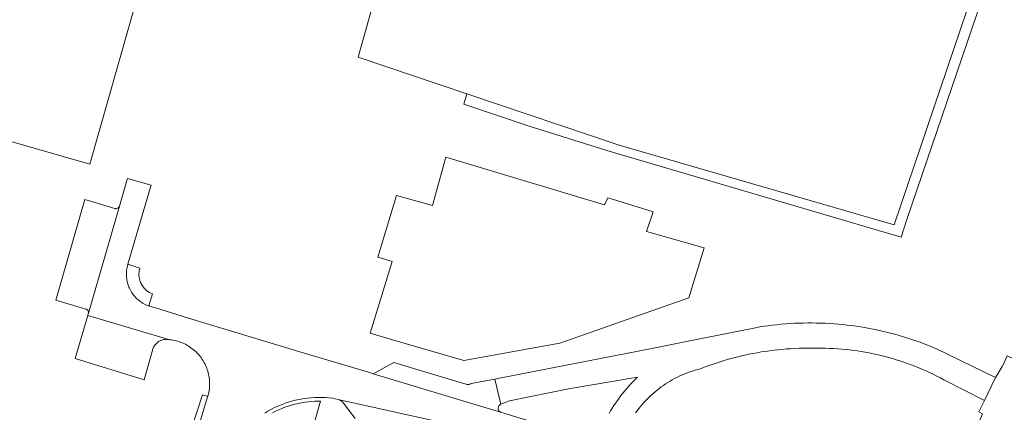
# Model space of a CAD drawing. Extents: x 152825 to 164088, y 457113 to 463005.
# Tile 95 of 256: x 156684 to 156814, y 459841 to 459893. Entities that reach past the tile are written whole.
import ezdxf

# ---------------------------------------------------------------- set-up
doc = ezdxf.new("R2010")
doc.units = 0
doc.header["$LTSCALE"] = 0.5
for name, color, linetype, lineweight in [('B-PV-VH-GESLOTENVERHARDING_ASFALT-GV', 251, 'CONTINUOUS', 18), ('B-PV-VH-GESLOTENVERHARDING_KUNSTSTOF-GV', 251, 'CONTINUOUS', 18), ('B-PV-VH-ONVERHARD_ZAND-GV', 251, 'CONTINUOUS', 18), ('B-PV-VH-OPENVERHARDING_BETONSTRAATSTEEN-GV', 251, 'CONTINUOUS', 18)]:
    doc.layers.add(name, color=color, linetype=linetype, lineweight=lineweight)

msp = doc.modelspace()

# ---------------------------------------------------------------- linework, layer by layer
at = {"layer": 'B-PV-VH-GESLOTENVERHARDING_ASFALT-GV', "flags": 128}
for points in [[(156751.148, 459840.113), (156747.553, 459841.212), (156730.665, 459846.319), (156730.053, 459846.504), (156721.388, 459849.103), (156716.151, 459850.683), (156706.195, 459853.7), (156702.38, 459854.874), (156702.303, 459854.898), (156701.139, 459855.223), (156700.959, 459855.282), (156700.925, 459855.295), (156700.782, 459855.348), (156700.607, 459855.421), (156700.436, 459855.502), (156700.269, 459855.59), (156700.105, 459855.685), (156699.946, 459855.787), (156699.791, 459855.896), (156699.64, 459856.011), (156699.495, 459856.132), (156699.355, 459856.259), (156699.22, 459856.392), (156699.091, 459856.531), (156698.968, 459856.675), (156698.852, 459856.824), (156698.742, 459856.977), (156698.638, 459857.136), (156698.541, 459857.298), (156698.451, 459857.465), (156698.368, 459857.635), (156698.293, 459857.809), (156698.224, 459857.985), (156698.164, 459858.164), (156698.111, 459858.346), (156698.065, 459858.53), (156698.028, 459858.715), (156697.998, 459858.902), (156697.977, 459859.09), (156697.963, 459859.279), (156697.957, 459859.468), (156697.959, 459859.657), (156697.97, 459859.846), (156697.988, 459860.035), (156698.014, 459860.222), (156698.048, 459860.408), (156698.09, 459860.593), (156698.14, 459860.776), (156698.161, 459860.845), (156701.158, 459871.063), (156701.233, 459871.306), (156698.108, 459872.183), (156698.029, 459871.925), (156697.039, 459868.524), (156692.931, 459854.332), (156692.916, 459854.28), (156692.841, 459854.026), (156703.715, 459850.816), (156703.93, 459850.79), (156704.144, 459850.757), (156704.357, 459850.715), (156704.568, 459850.666), (156704.777, 459850.609), (156704.984, 459850.545), (156705.188, 459850.472), (156705.389, 459850.392), (156705.587, 459850.305), (156705.782, 459850.211), (156705.974, 459850.109), (156706.161, 459850.001), (156706.345, 459849.885), (156706.523, 459849.764), (156706.698, 459849.635), (156706.867, 459849.5), (156707.032, 459849.359), (156707.191, 459849.212), (156707.344, 459849.059), (156707.492, 459848.9), (156707.634, 459848.737), (156707.769, 459848.568), (156707.899, 459848.394), (156708.022, 459848.216), (156708.138, 459848.033), (156708.247, 459847.846), (156708.35, 459847.655), (156708.445, 459847.46), (156708.533, 459847.262), (156708.613, 459847.061), (156708.687, 459846.857), (156708.752, 459846.651), (156708.81, 459846.442), (156708.86, 459846.231), (156708.902, 459846.019), (156708.937, 459845.805), (156708.964, 459845.59), (156708.982, 459845.374), (156708.993, 459845.158), (156708.995, 459844.941), (156708.99, 459844.725), (156708.977, 459844.508), (156708.955, 459844.293), (156708.926, 459844.078), (156708.889, 459843.865), (156708.844, 459843.653), (156708.808, 459843.508), (156708.774, 459843.404), (156708.742, 459843.315), (156708.719, 459843.254), (156707.456, 459839.091)], [(156765.448, 459841.134), (156765.653, 459841.414), (156765.864, 459841.688), (156766.082, 459841.958), (156766.306, 459842.223), (156766.536, 459842.483), (156766.772, 459842.737), (156767.014, 459842.985), (156767.261, 459843.229), (156767.514, 459843.466), (156767.772, 459843.697), (156768.036, 459843.922), (156768.304, 459844.142), (156768.578, 459844.354), (156768.857, 459844.561), (156769.14, 459844.761), (156769.428, 459844.955), (156769.72, 459845.141), (156770.016, 459845.321), (156770.317, 459845.495), (156770.621, 459845.661), (156770.929, 459845.82), (156771.241, 459845.972), (156771.556, 459846.117), (156771.874, 459846.254), (156772.196, 459846.384), (156772.52, 459846.507), (156772.847, 459846.622), (156773.177, 459846.729), (156773.509, 459846.829), (156773.843, 459846.921), (156774.042, 459846.972), (156774.563, 459847.174), (156775.087, 459847.368), (156775.614, 459847.555), (156776.144, 459847.734), (156776.676, 459847.905), (156777.21, 459848.069), (156777.747, 459848.225), (156778.286, 459848.374), (156778.827, 459848.515), (156779.37, 459848.648), (156779.914, 459848.773), (156780.461, 459848.89), (156781.009, 459849), (156781.559, 459849.102), (156782.11, 459849.196), (156782.662, 459849.282), (156783.215, 459849.36), (156783.77, 459849.43), (156784.326, 459849.492), (156784.882, 459849.546), (156785.439, 459849.593), (156785.997, 459849.631), (156786.555, 459849.661), (156787.113, 459849.684), (156787.672, 459849.698), (156788.231, 459849.704), (156788.79, 459849.703), (156789.057, 459849.699), (156789.585, 459849.705), (156790.113, 459849.704), (156790.641, 459849.694), (156791.169, 459849.677), (156791.697, 459849.651), (156792.224, 459849.618), (156792.75, 459849.576), (156793.276, 459849.527), (156793.801, 459849.469), (156794.325, 459849.404), (156794.848, 459849.331), (156795.37, 459849.25), (156795.891, 459849.161), (156796.41, 459849.063), (156796.927, 459848.959), (156797.444, 459848.846), (156797.958, 459848.725), (156798.47, 459848.597), (156798.98, 459848.461), (156799.489, 459848.318), (156799.995, 459848.166), (156800.498, 459848.007), (156800.999, 459847.841), (156801.498, 459847.666), (156801.994, 459847.485), (156802.487, 459847.295), (156802.977, 459847.099), (156803.464, 459846.895), (156803.948, 459846.683), (156804.429, 459846.464), (156804.906, 459846.238), (156805.38, 459846.005), (156805.85, 459845.765), (156806.317, 459845.517), (156806.476, 459845.431), (156811.696, 459842.762), (156811.699, 459842.769), (156813.172, 459845.819), (156805.34, 459849.627), (156804.801, 459849.852), (156804.258, 459850.071), (156803.713, 459850.281), (156803.165, 459850.484), (156802.614, 459850.68), (156802.061, 459850.868), (156801.505, 459851.049), (156800.946, 459851.221), (156800.386, 459851.387), (156799.823, 459851.544), (156799.258, 459851.694), (156798.691, 459851.836), (156798.122, 459851.97), (156797.551, 459852.097), (156796.979, 459852.215), (156796.405, 459852.326), (156795.83, 459852.429), (156795.253, 459852.524), (156794.675, 459852.611), (156794.096, 459852.69), (156793.516, 459852.762), (156792.935, 459852.825), (156792.353, 459852.881), (156791.77, 459852.928), (156791.187, 459852.967), (156790.603, 459852.999), (156790.019, 459853.022), (156789.435, 459853.038), (156788.85, 459853.045), (156788.266, 459853.045), (156787.681, 459853.036), (156787.097, 459853.02), (156786.513, 459852.995), (156785.93, 459852.963), (156785.347, 459852.922), (156784.764, 459852.874), (156784.182, 459852.817), (156783.601, 459852.753), (156783.021, 459852.681), (156782.442, 459852.6), (156781.914, 459852.52), (156781.696, 459852.49), (156781.337, 459852.405), (156773.512, 459850.86), (156767.616, 459849.668), (156747.431, 459845.715), (156746.809, 459845.603), (156747.576, 459842.27), (156748.742, 459842.732), (156756.549, 459844.294), (156765.707, 459845.852), (156765.413, 459845.567), (156765.125, 459845.277), (156764.842, 459844.981), (156764.565, 459844.679), (156764.294, 459844.372), (156764.029, 459844.06), (156763.771, 459843.743), (156763.518, 459843.42), (156763.272, 459843.093), (156763.033, 459842.762), (156762.799, 459842.425), (156762.573, 459842.084), (156762.353, 459841.739), (156762.14, 459841.389), (156761.934, 459841.036)], [(156716.289, 459841.105), (156716.691, 459841.346), (156717.101, 459841.573), (156717.518, 459841.786), (156717.942, 459841.985), (156718.373, 459842.169), (156718.81, 459842.338), (156719.252, 459842.492), (156719.699, 459842.631), (156720.151, 459842.755), (156720.607, 459842.863), (156721.066, 459842.955), (156721.528, 459843.032), (156721.993, 459843.093), (156722.459, 459843.138), (156722.927, 459843.168), (156723.395, 459843.181), (156723.863, 459843.178), (156724.332, 459843.159), (156724.799, 459843.124), (156725.264, 459843.073), (156725.47, 459843.046), (156726.208, 459842.839), (156739.216, 459839.978)]]:
    msp.add_lwpolyline(points, dxfattribs=at)
msp.add_lwpolyline([(156747.576, 459842.27), (156746.809, 459845.603), (156743.662, 459845.018), (156743.59, 459844.979), (156743.515, 459844.947), (156743.437, 459844.922), (156743.357, 459844.905), (156743.276, 459844.896), (156743.194, 459844.895), (156743.113, 459844.902), (156743.032, 459844.917), (156742.954, 459844.94), (156742.94, 459844.945), (156733.391, 459847.786), (156730.665, 459846.319), (156747.553, 459841.212), (156747.494, 459841.247), (156747.439, 459841.288), (156747.39, 459841.336), (156747.347, 459841.389), (156747.309, 459841.447), (156747.279, 459841.508), (156747.257, 459841.573), (156747.242, 459841.64), (156747.234, 459841.708), (156747.235, 459841.777), (156747.244, 459841.845), (156747.261, 459841.912), (156747.285, 459841.976), (156747.317, 459842.037), (156747.355, 459842.093), (156747.4, 459842.145), (156747.451, 459842.192), (156747.506, 459842.232), (156747.566, 459842.265)], close=True, dxfattribs=at)
at = {"layer": 'B-PV-VH-GESLOTENVERHARDING_KUNSTSTOF-GV', "flags": 128}
for points in [[(156722.495, 459977.479), (156654.018, 459997.081), (156642.346, 459956.442), (156642.22, 459955.912), (156642.196, 459955.918), (156635.939, 459934.134), (156635.985, 459934.121), (156635.126, 459931.21), (156635.102, 459931.217), (156624.363, 459893.828), (156693.094, 459874.089)], [(156766.786, 459992.138), (156761.155, 459993.52), (156743.052, 459939.5), (156728.68, 459888.273), (156743.084, 459883.415), (156763.278, 459876.605), (156799.732, 459866.046), (156815.46, 459912.508), (156828.583, 459958.7), (156832.333, 459972.508), (156797.952, 459984.491)]]:
    msp.add_lwpolyline(points, close=True, dxfattribs=at)
at = {"layer": 'B-PV-VH-ONVERHARD_ZAND-GV', "flags": 128}
for points in [[(156761.934, 459841.036), (156762.14, 459841.389), (156762.353, 459841.739), (156762.573, 459842.084), (156762.799, 459842.425), (156763.033, 459842.762), (156763.272, 459843.093), (156763.518, 459843.42), (156763.771, 459843.743), (156764.029, 459844.06), (156764.294, 459844.372), (156764.565, 459844.679), (156764.842, 459844.981), (156765.125, 459845.277), (156765.413, 459845.567), (156765.707, 459845.852), (156756.549, 459844.294), (156748.742, 459842.732), (156747.576, 459842.27), (156747.566, 459842.265), (156747.506, 459842.232), (156747.451, 459842.192), (156747.4, 459842.145), (156747.355, 459842.093), (156747.317, 459842.037), (156747.285, 459841.976), (156747.261, 459841.912), (156747.244, 459841.845), (156747.235, 459841.777), (156747.234, 459841.708), (156747.242, 459841.64), (156747.257, 459841.573), (156747.279, 459841.508), (156747.309, 459841.447), (156747.347, 459841.389), (156747.39, 459841.336), (156747.439, 459841.288), (156747.494, 459841.247), (156747.553, 459841.212), (156751.148, 459840.113)], [(156707.456, 459839.091), (156708.719, 459843.254), (156708.742, 459843.315), (156708.039, 459843.522), (156708.033, 459843.524), (156704.573, 459832.813)], [(156728.262, 459840.397), (156726.602, 459842.594), (156726.208, 459842.839), (156725.47, 459843.046), (156725.264, 459843.073), (156724.799, 459843.124), (156724.332, 459843.159), (156723.863, 459843.178), (156723.395, 459843.181), (156722.927, 459843.168), (156722.459, 459843.138), (156721.993, 459843.093), (156721.528, 459843.032), (156721.066, 459842.955), (156720.607, 459842.863), (156720.151, 459842.755), (156719.699, 459842.631), (156719.252, 459842.492), (156718.81, 459842.338), (156718.373, 459842.169), (156717.942, 459841.985), (156717.518, 459841.786), (156717.101, 459841.573), (156716.691, 459841.346), (156716.289, 459841.105)], [(156717.336, 459841.132), (156717.738, 459841.337), (156718.146, 459841.528), (156718.562, 459841.706), (156718.982, 459841.869), (156719.409, 459842.017), (156719.84, 459842.151), (156720.275, 459842.27), (156720.714, 459842.375), (156721.157, 459842.464), (156721.602, 459842.538), (156722.05, 459842.596), (156722.499, 459842.64), (156722.949, 459842.668), (156723.401, 459842.681), (156723.674, 459842.679), (156716.453, 459817.233)]]:
    msp.add_lwpolyline(points, dxfattribs=at)
at = {"layer": 'B-PV-VH-OPENVERHARDING_BETONSTRAATSTEEN-GV', "flags": 128}
for points in [[(156788.385, 459988.281), (156767.214, 459993.482), (156766.786, 459992.138), (156797.952, 459984.491), (156832.333, 459972.508), (156828.583, 459958.7), (156815.46, 459912.508), (156799.732, 459866.046), (156763.278, 459876.605), (156743.084, 459883.415), (156742.668, 459882.054), (156751.325, 459879.139), (156761.625, 459875.915), (156800.654, 459864.394), (156801.415, 459866.758), (156816.7, 459911.66), (156834.129, 459973.334), (156807.214, 459982.71), (156797.999, 459985.92)], [(156767.77, 459867.771), (156762.953, 459869.269), (156761.771, 459869.637), (156761.326, 459868.72), (156750.16, 459872.063), (156740.296, 459875.016), (156738.517, 459868.593), (156733.771, 459869.959), (156731.276, 459861.786), (156733.189, 459861.202), (156730.287, 459851.711), (156732.929, 459850.915), (156742.704, 459848.058), (156755.401, 459850.368), (156772.528, 459856.369), (156774.559, 459863.014), (156766.913, 459865.171)], [(156696.418, 459868.195), (156692.472, 459869.409), (156688.615, 459856.057), (156692.567, 459854.891), (156692.626, 459854.877), (156692.682, 459854.854), (156692.735, 459854.825), (156692.784, 459854.789), (156692.827, 459854.747), (156692.864, 459854.7), (156692.895, 459854.648), (156692.919, 459854.592), (156692.935, 459854.534), (156692.944, 459854.474), (156692.944, 459854.414), (156692.931, 459854.332), (156697.039, 459868.524), (156697.009, 459868.464), (156696.973, 459868.409), (156696.93, 459868.358), (156696.881, 459868.312), (156696.827, 459868.273), (156696.769, 459868.24), (156696.708, 459868.214), (156696.643, 459868.197), (156696.577, 459868.187), (156696.511, 459868.185), (156696.444, 459868.19)], [(156698.161, 459860.845), (156698.14, 459860.776), (156698.09, 459860.593), (156698.048, 459860.408), (156698.014, 459860.222), (156697.988, 459860.035), (156697.97, 459859.846), (156697.959, 459859.657), (156697.957, 459859.468), (156697.963, 459859.279), (156697.977, 459859.09), (156697.998, 459858.902), (156698.028, 459858.715), (156698.065, 459858.53), (156698.111, 459858.346), (156698.164, 459858.164), (156698.224, 459857.985), (156698.293, 459857.809), (156698.368, 459857.635), (156698.451, 459857.465), (156698.541, 459857.298), (156698.638, 459857.136), (156698.742, 459856.977), (156698.852, 459856.824), (156698.968, 459856.675), (156699.091, 459856.531), (156699.22, 459856.392), (156699.355, 459856.259), (156699.495, 459856.132), (156699.64, 459856.011), (156699.791, 459855.896), (156699.946, 459855.787), (156700.105, 459855.685), (156700.269, 459855.59), (156700.436, 459855.502), (156700.607, 459855.421), (156700.782, 459855.348), (156700.925, 459855.295), (156701.404, 459856.89), (156701.017, 459857.074), (156700.663, 459857.315), (156700.302, 459857.659), (156700.074, 459857.959), (156699.827, 459858.422), (156699.684, 459858.866), (156699.614, 459859.364), (156699.641, 459859.91), (156699.735, 459860.324)], [(156703.715, 459850.816), (156692.841, 459854.026), (156691.156, 459848.324), (156700.309, 459845.502), (156701.385, 459849.258), (156701.407, 459849.379), (156701.436, 459849.498), (156701.473, 459849.615), (156701.517, 459849.73), (156701.569, 459849.841), (156701.628, 459849.949), (156701.694, 459850.052), (156701.767, 459850.151), (156701.845, 459850.245), (156701.93, 459850.334), (156702.021, 459850.417), (156702.116, 459850.494), (156702.217, 459850.565), (156702.321, 459850.629), (156702.43, 459850.686), (156702.543, 459850.736), (156702.658, 459850.778), (156702.775, 459850.813), (156702.895, 459850.84), (156703.016, 459850.859), (156703.139, 459850.871), (156703.262, 459850.874), (156703.384, 459850.869), (156703.506, 459850.857), (156703.627, 459850.836)], [(156819.605, 459846.323), (156814.692, 459848.672), (156814.087, 459847.334), (156814.059, 459847.352), (156814.021, 459847.287), (156813.198, 459845.873), (156813.172, 459845.819), (156811.699, 459842.769), (156811.696, 459842.762), (156810.968, 459841.28), (156811.434, 459841.003), (156810.641, 459839.146), (156810.709, 459839.114), (156815.657, 459836.774), (156816.292, 459838.31), (156817.026, 459840.085), (156818.379, 459843.358), (156819.08, 459845.054)]]:
    msp.add_lwpolyline(points, close=True, dxfattribs=at)
msp.add_lwpolyline([(156739.216, 459839.978), (156726.208, 459842.839), (156726.602, 459842.594), (156728.262, 459840.397)], dxfattribs=at)

doc.saveas('drawing.dxf')
